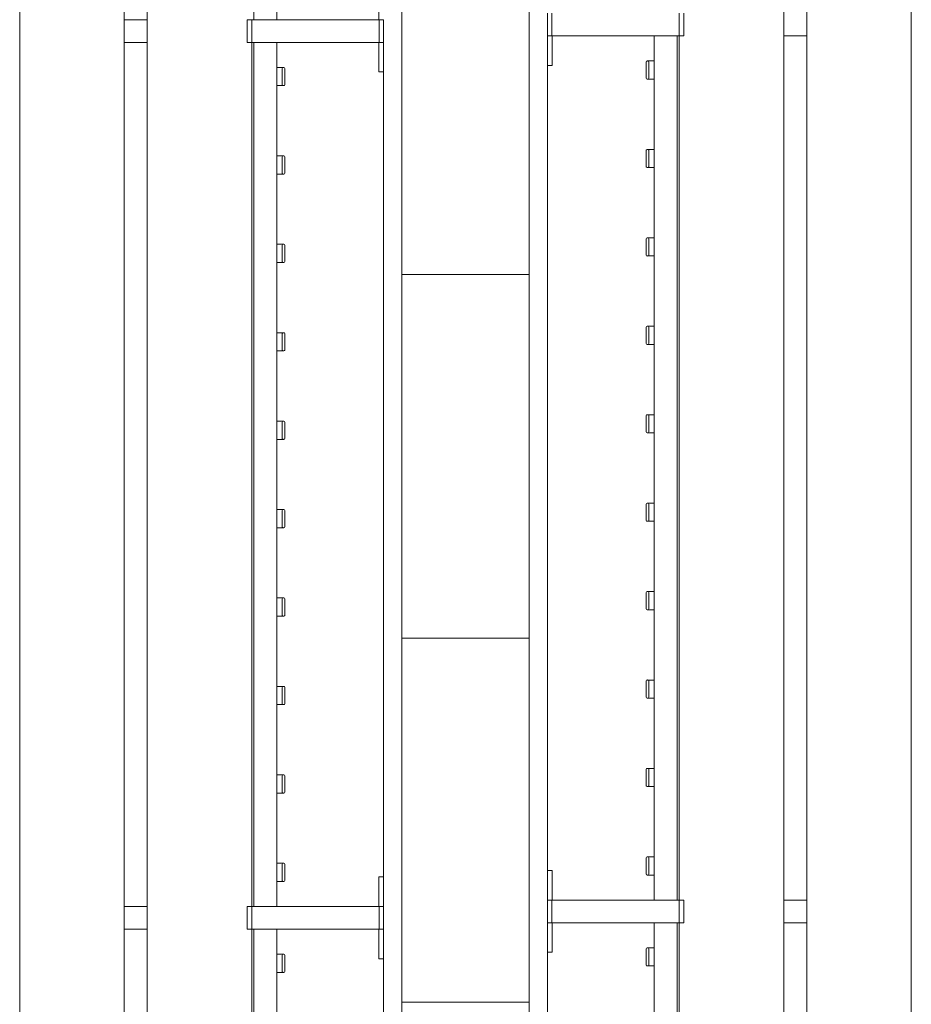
# Model space of a CAD drawing. Header units: millimetres. Extents: x 2016 to 102618, y -16590 to 68005.
# Tile 203 of 256: x 82010 to 82990, y 21048 to 22130. Entities that reach past the tile are written whole.
import ezdxf

# ---------------------------------------------------------------- set-up
doc = ezdxf.new("R2010")
doc.units = ezdxf.units.MM
for name, color, linetype, lineweight in [('A-WALL', 113, 'Continuous', 13), ('A-WALL-FNSH', 113, 'Continuous', 25), ('A-WALL-PATT', 111, 'Continuous', 25), ('I-FURN', 30, 'Continuous', 13)]:
    doc.layers.add(name, color=color, linetype=linetype, lineweight=lineweight)

# ---------------------------------------------------------------- blocks, each defined once
blk = doc.blocks.new('79_VCS_FU_zitbank_kleedkamers - 79_VCS_FU_zitbank_kleedkamers-V7-00 Begane grond')
at = {"layer": 'I-FURN'}
for p, q in [((3130, -5.1), (3162.5, -5.1)), ((3162.5, -5), (3162.5, 0)), ((3187.5, 0), (3162.5, 0)), ((3162.5, -145), (3162.5, -5)), ((3187.5, -5), (3162.5, -5)), ((3187.5, 0), (3187.5, -5)), ((3187.5, -5), (3187.5, -145)), ((3187.5, -5.1), (3220, -5.1)), ((3220, -5.1), (3220, 0)), ((4105, 0), (4105, -5.1)), ((4105, -5.1), (4137.5, -5.1)), ((4137.5, -5), (4137.5, 0)), ((4162.5, 0), (4137.5, 0)), ((4137.5, -145), (4137.5, -5)), ((4162.5, -5), (4137.5, -5)), ((4162.5, 0), (4162.5, -5)), ((4162.5, -5), (4162.5, -145)), ((4162.5, -5.1), (4195, -5.1)), ((4195, -5.1), (4195, 0)), ((2212.5, -117.5), (3162.5, -117.5)), ((3187.5, -117.5), (4137.5, -117.5)), ((3215, -110.5), (3215, -109.5)), ((3215, -110.7), (3215, -116.5)), ((3234, -108.5), (3216, -108.5)), ((3216, -111.5), (3234, -111.5)), ((3235, -109.5), (3235, -110.5)), ((3235, -116.5), (3235, -110.8)), ((3312.2, -110.5), (3312.2, -109.5)), ((3312.2, -110.7), (3312.2, -116.5)), ((3331.3, -108.5), (3313.2, -108.5)), ((3313.2, -111.5), (3331.3, -111.5)), ((3332.2, -109.5), (3332.2, -110.5)), ((3332.2, -116.5), (3332.2, -110.8)), ((3409.4, -110.5), (3409.4, -109.5)), ((3409.4, -110.7), (3409.4, -116.5)), ((3428.5, -108.5), (3410.4, -108.5)), ((3410.4, -111.5), (3428.5, -111.5)), ((3429.4, -109.5), (3429.4, -110.5)), ((3429.4, -116.5), (3429.4, -110.8)), ((3506.7, -110.5), (3506.7, -109.5)), ((3506.7, -110.7), (3506.7, -116.5)), ((3525.7, -108.5), (3507.6, -108.5)), ((3507.7, -111.5), (3525.7, -111.5)), ((3526.7, -109.5), (3526.7, -110.5)), ((3526.7, -116.5), (3526.7, -110.8)), ((3603.9, -110.5), (3603.9, -109.5)), ((3603.9, -110.7), (3603.9, -116.5)), ((3622.9, -108.5), (3604.9, -108.5)), ((3604.9, -111.5), (3622.9, -111.5)), ((3623.9, -109.5), (3623.9, -110.5)), ((3623.9, -116.5), (3623.9, -110.8)), ((3701.1, -110.5), (3701.1, -109.5)), ((3701.1, -110.7), (3701.1, -116.5)), ((3720.1, -108.5), (3702.1, -108.5)), ((3702.1, -111.5), (3720.1, -111.5)), ((3721.1, -109.5), (3721.1, -110.5)), ((3721.1, -116.5), (3721.1, -110.8)), ((3798.3, -110.5), (3798.3, -109.5)), ((3798.3, -110.7), (3798.3, -116.5)), ((3817.4, -108.5), (3799.3, -108.5)), ((3799.3, -111.5), (3817.4, -111.5)), ((3818.3, -109.5), (3818.3, -110.5)), ((3818.3, -116.5), (3818.3, -110.8)), ((3895.6, -110.5), (3895.6, -109.5)), ((3895.6, -110.7), (3895.6, -116.5)), ((3914.6, -108.5), (3896.5, -108.5)), ((3896.6, -111.5), (3914.6, -111.5)), ((3915.6, -109.5), (3915.6, -110.5)), ((3915.6, -116.5), (3915.6, -110.8)), ((3992.8, -110.5), (3992.8, -109.5)), ((3992.8, -110.7), (3992.8, -116.5)), ((4011.8, -108.5), (3993.8, -108.5)), ((3993.8, -111.5), (4011.8, -111.5)), ((4012.8, -109.5), (4012.8, -110.5)), ((4012.8, -116.5), (4012.8, -110.8)), ((4090, -110.5), (4090, -109.5)), ((4090, -110.7), (4090, -116.5)), ((4109, -108.5), (4091, -108.5)), ((4091, -111.5), (4109, -111.5)), ((4110, -109.5), (4110, -110.5)), ((4110, -116.5), (4110, -110.8)), ((4162.5, -117.5), (5112.5, -117.5)), ((4190, -110.5), (4190, -109.5)), ((4190, -110.7), (4190, -116.5)), ((4209, -108.5), (4191, -108.5)), ((4191, -111.5), (4209, -111.5)), ((4210, -109.5), (4210, -110.5)), ((4210, -116.5), (4210, -110.8)), ((3162.5, -142.5), (2212.5, -142.5)), ((3162.5, -150), (3162.5, -145)), ((3187.5, -145), (3162.5, -145)), ((3187.5, -145), (3162.5, -145)), ((3187.5, -150), (3162.5, -150)), ((4137.5, -142.5), (3187.5, -142.5)), ((3187.5, -145), (3187.5, -150)), ((4137.5, -145), (3187.5, -145)), ((4137.5, -150), (4137.5, -145)), ((4162.5, -145), (4137.5, -145)), ((4162.5, -145), (4137.5, -145)), ((4162.5, -150), (4137.5, -150)), ((5112.5, -142.5), (4162.5, -142.5)), ((4162.5, -145), (4162.5, -150)), ((5112.5, -145), (4162.5, -145)), ((50, -260), (8250, -260)), ((3162.5, -285.4), (3162.5, -259.8)), ((3187.5, -259.8), (3187.5, -285.4)), ((4137.5, -285.2), (4137.5, -259.8)), ((4162.5, -259.8), (4162.5, -285.2)), ((8250, -285), (50, -285)), ((50, -400), (8250, -400))]:
    blk.add_line(p, q, dxfattribs=at)
at = {"layer": 'I-FURN', "flags": 128}
for points in [[(3215, -117.5), (3215, -117.4), (3215, -117.3), (3215, -117.2), (3215, -117.1), (3215, -117), (3215, -117), (3215, -116.9), (3215, -116.8), (3215, -116.7), (3215, -116.6), (3215, -116.5), (3215, -116.4), (3215, -116.3), (3215, -116.3), (3215, -116.2), (3215, -116.1), (3215, -116), (3215, -116), (3215, -115.9), (3215, -115.8), (3215, -115.8), (3215, -115.7), (3215, -115.7)], [(3235, -115.7), (3235, -115.7), (3235, -115.8), (3235, -115.8), (3235, -115.9), (3235, -116), (3235, -116.1), (3235, -116.1), (3235, -116.2), (3235, -116.3), (3235, -116.4), (3235, -116.4), (3235, -116.5), (3235, -116.6), (3235, -116.7), (3235, -116.8), (3235, -116.9), (3235, -117), (3235, -117.1), (3235, -117.2), (3235, -117.3), (3235, -117.4), (3235, -117.5)], [(3312.2, -117.5), (3312.2, -117.4), (3312.2, -117.3), (3312.2, -117.2), (3312.2, -117.1), (3312.2, -117), (3312.2, -117), (3312.2, -116.9), (3312.2, -116.8), (3312.2, -116.7), (3312.2, -116.6), (3312.2, -116.5), (3312.2, -116.4), (3312.2, -116.3), (3312.2, -116.3), (3312.2, -116.2), (3312.2, -116.1), (3312.2, -116), (3312.2, -116), (3312.2, -115.9), (3312.2, -115.8), (3312.2, -115.8), (3312.2, -115.7), (3312.2, -115.7)], [(3332.2, -115.7), (3332.2, -115.7), (3332.2, -115.8), (3332.2, -115.8), (3332.2, -115.9), (3332.2, -116), (3332.2, -116.1), (3332.2, -116.1), (3332.2, -116.2), (3332.2, -116.3), (3332.2, -116.4), (3332.2, -116.4), (3332.2, -116.5), (3332.2, -116.6), (3332.2, -116.7), (3332.2, -116.8), (3332.2, -116.9), (3332.2, -117), (3332.2, -117.1), (3332.2, -117.2), (3332.2, -117.3), (3332.2, -117.4), (3332.2, -117.5)], [(3409.4, -117.5), (3409.4, -117.4), (3409.4, -117.3), (3409.4, -117.2), (3409.4, -117.1), (3409.4, -117), (3409.4, -117), (3409.4, -116.9), (3409.4, -116.8), (3409.4, -116.7), (3409.4, -116.6), (3409.4, -116.5), (3409.4, -116.4), (3409.4, -116.3), (3409.4, -116.3), (3409.4, -116.2), (3409.4, -116.1), (3409.4, -116), (3409.4, -116), (3409.4, -115.9), (3409.4, -115.8), (3409.4, -115.8), (3409.4, -115.7), (3409.4, -115.7)], [(3429.4, -115.7), (3429.4, -115.7), (3429.4, -115.8), (3429.4, -115.8), (3429.4, -115.9), (3429.4, -116), (3429.4, -116.1), (3429.4, -116.1), (3429.4, -116.2), (3429.4, -116.3), (3429.4, -116.4), (3429.4, -116.4), (3429.4, -116.5), (3429.4, -116.6), (3429.4, -116.7), (3429.4, -116.8), (3429.4, -116.9), (3429.4, -117), (3429.4, -117.1), (3429.4, -117.2), (3429.4, -117.3), (3429.4, -117.4), (3429.4, -117.5)], [(3506.7, -117.5), (3506.7, -117.4), (3506.7, -117.3), (3506.7, -117.2), (3506.7, -117.1), (3506.7, -117), (3506.7, -117), (3506.7, -116.9), (3506.7, -116.8), (3506.7, -116.7), (3506.7, -116.6), (3506.7, -116.5), (3506.7, -116.4), (3506.7, -116.3), (3506.7, -116.3), (3506.7, -116.2), (3506.7, -116.1), (3506.7, -116), (3506.7, -116), (3506.7, -115.9), (3506.7, -115.8), (3506.7, -115.8), (3506.7, -115.7), (3506.7, -115.7)], [(3526.7, -115.7), (3526.7, -115.7), (3526.7, -115.8), (3526.7, -115.8), (3526.7, -115.9), (3526.7, -116), (3526.7, -116.1), (3526.7, -116.1), (3526.7, -116.2), (3526.7, -116.3), (3526.7, -116.4), (3526.7, -116.4), (3526.7, -116.5), (3526.7, -116.6), (3526.7, -116.7), (3526.7, -116.8), (3526.7, -116.9), (3526.7, -117), (3526.7, -117.1), (3526.7, -117.2), (3526.7, -117.3), (3526.7, -117.4), (3526.7, -117.5)], [(3603.9, -117.5), (3603.9, -117.4), (3603.9, -117.3), (3603.9, -117.2), (3603.9, -117.1), (3603.9, -117), (3603.9, -117), (3603.9, -116.9), (3603.9, -116.8), (3603.9, -116.7), (3603.9, -116.6), (3603.9, -116.5), (3603.9, -116.4), (3603.9, -116.3), (3603.9, -116.3), (3603.9, -116.2), (3603.9, -116.1), (3603.9, -116), (3603.9, -116), (3603.9, -115.9), (3603.9, -115.8), (3603.9, -115.8), (3603.9, -115.7), (3603.9, -115.7)], [(3623.9, -115.7), (3623.9, -115.7), (3623.9, -115.8), (3623.9, -115.8), (3623.9, -115.9), (3623.9, -116), (3623.9, -116.1), (3623.9, -116.1), (3623.9, -116.2), (3623.9, -116.3), (3623.9, -116.4), (3623.9, -116.4), (3623.9, -116.5), (3623.9, -116.6), (3623.9, -116.7), (3623.9, -116.8), (3623.9, -116.9), (3623.9, -117), (3623.9, -117.1), (3623.9, -117.2), (3623.9, -117.3), (3623.9, -117.4), (3623.9, -117.5)], [(3701.1, -117.5), (3701.1, -117.4), (3701.1, -117.3), (3701.1, -117.2), (3701.1, -117.1), (3701.1, -117), (3701.1, -117), (3701.1, -116.9), (3701.1, -116.8), (3701.1, -116.7), (3701.1, -116.6), (3701.1, -116.5), (3701.1, -116.4), (3701.1, -116.3), (3701.1, -116.3), (3701.1, -116.2), (3701.1, -116.1), (3701.1, -116), (3701.1, -116), (3701.1, -115.9), (3701.1, -115.8), (3701.1, -115.8), (3701.1, -115.7), (3701.1, -115.7)], [(3721.1, -115.7), (3721.1, -115.7), (3721.1, -115.8), (3721.1, -115.8), (3721.1, -115.9), (3721.1, -116), (3721.1, -116.1), (3721.1, -116.1), (3721.1, -116.2), (3721.1, -116.3), (3721.1, -116.4), (3721.1, -116.4), (3721.1, -116.5), (3721.1, -116.6), (3721.1, -116.7), (3721.1, -116.8), (3721.1, -116.9), (3721.1, -117), (3721.1, -117.1), (3721.1, -117.2), (3721.1, -117.3), (3721.1, -117.4), (3721.1, -117.5)], [(3798.3, -117.5), (3798.3, -117.4), (3798.3, -117.3), (3798.3, -117.2), (3798.3, -117.1), (3798.3, -117), (3798.3, -117), (3798.3, -116.9), (3798.3, -116.8), (3798.3, -116.7), (3798.3, -116.6), (3798.3, -116.5), (3798.3, -116.4), (3798.3, -116.3), (3798.3, -116.3), (3798.3, -116.2), (3798.3, -116.1), (3798.3, -116), (3798.3, -116), (3798.3, -115.9), (3798.3, -115.8), (3798.3, -115.8), (3798.3, -115.7), (3798.3, -115.7)], [(3818.3, -115.7), (3818.3, -115.7), (3818.3, -115.8), (3818.3, -115.8), (3818.3, -115.9), (3818.3, -116), (3818.3, -116.1), (3818.3, -116.1), (3818.3, -116.2), (3818.3, -116.3), (3818.3, -116.4), (3818.3, -116.4), (3818.3, -116.5), (3818.3, -116.6), (3818.3, -116.7), (3818.3, -116.8), (3818.3, -116.9), (3818.3, -117), (3818.3, -117.1), (3818.3, -117.2), (3818.3, -117.3), (3818.3, -117.4), (3818.3, -117.5)], [(3895.6, -117.5), (3895.6, -117.4), (3895.6, -117.3), (3895.6, -117.2), (3895.6, -117.1), (3895.6, -117), (3895.6, -117), (3895.6, -116.9), (3895.6, -116.8), (3895.6, -116.7), (3895.6, -116.6), (3895.6, -116.5), (3895.6, -116.4), (3895.6, -116.3), (3895.6, -116.3), (3895.6, -116.2), (3895.6, -116.1), (3895.6, -116), (3895.6, -116), (3895.6, -115.9), (3895.6, -115.8), (3895.6, -115.8), (3895.6, -115.7), (3895.6, -115.7)], [(3915.6, -115.7), (3915.6, -115.7), (3915.6, -115.8), (3915.6, -115.8), (3915.6, -115.9), (3915.6, -116), (3915.6, -116.1), (3915.6, -116.1), (3915.6, -116.2), (3915.6, -116.3), (3915.6, -116.4), (3915.6, -116.4), (3915.6, -116.5), (3915.6, -116.6), (3915.6, -116.7), (3915.6, -116.8), (3915.6, -116.9), (3915.6, -117), (3915.6, -117.1), (3915.6, -117.2), (3915.6, -117.3), (3915.6, -117.4), (3915.6, -117.5)], [(3992.8, -117.5), (3992.8, -117.4), (3992.8, -117.3), (3992.8, -117.2), (3992.8, -117.1), (3992.8, -117), (3992.8, -117), (3992.8, -116.9), (3992.8, -116.8), (3992.8, -116.7), (3992.8, -116.6), (3992.8, -116.5), (3992.8, -116.4), (3992.8, -116.3), (3992.8, -116.3), (3992.8, -116.2), (3992.8, -116.1), (3992.8, -116), (3992.8, -116), (3992.8, -115.9), (3992.8, -115.8), (3992.8, -115.8), (3992.8, -115.7), (3992.8, -115.7)], [(4012.8, -115.7), (4012.8, -115.7), (4012.8, -115.8), (4012.8, -115.8), (4012.8, -115.9), (4012.8, -116), (4012.8, -116.1), (4012.8, -116.1), (4012.8, -116.2), (4012.8, -116.3), (4012.8, -116.4), (4012.8, -116.4), (4012.8, -116.5), (4012.8, -116.6), (4012.8, -116.7), (4012.8, -116.8), (4012.8, -116.9), (4012.8, -117), (4012.8, -117.1), (4012.8, -117.2), (4012.8, -117.3), (4012.8, -117.4), (4012.8, -117.5)], [(4090, -117.5), (4090, -117.4), (4090, -117.3), (4090, -117.2), (4090, -117.1), (4090, -117), (4090, -117), (4090, -116.9), (4090, -116.8), (4090, -116.7), (4090, -116.6), (4090, -116.5), (4090, -116.4), (4090, -116.3), (4090, -116.3), (4090, -116.2), (4090, -116.1), (4090, -116), (4090, -116), (4090, -115.9), (4090, -115.8), (4090, -115.8), (4090, -115.7), (4090, -115.7)], [(4110, -115.7), (4110, -115.7), (4110, -115.8), (4110, -115.8), (4110, -115.9), (4110, -116), (4110, -116.1), (4110, -116.1), (4110, -116.2), (4110, -116.3), (4110, -116.4), (4110, -116.4), (4110, -116.5), (4110, -116.6), (4110, -116.7), (4110, -116.8), (4110, -116.9), (4110, -117), (4110, -117.1), (4110, -117.2), (4110, -117.3), (4110, -117.4), (4110, -117.5)], [(4190, -117.5), (4190, -117.4), (4190, -117.3), (4190, -117.2), (4190, -117.1), (4190, -117), (4190, -117), (4190, -116.9), (4190, -116.8), (4190, -116.7), (4190, -116.6), (4190, -116.5), (4190, -116.4), (4190, -116.3), (4190, -116.3), (4190, -116.2), (4190, -116.1), (4190, -116), (4190, -116), (4190, -115.9), (4190, -115.8), (4190, -115.8), (4190, -115.7), (4190, -115.7)], [(4210, -115.7), (4210, -115.7), (4210, -115.8), (4210, -115.8), (4210, -115.9), (4210, -116), (4210, -116.1), (4210, -116.1), (4210, -116.2), (4210, -116.3), (4210, -116.4), (4210, -116.4), (4210, -116.5), (4210, -116.6), (4210, -116.7), (4210, -116.8), (4210, -116.9), (4210, -117), (4210, -117.1), (4210, -117.2), (4210, -117.3), (4210, -117.4), (4210, -117.5)]]:
    blk.add_lwpolyline(points, dxfattribs=at)
at = {"layer": 'I-FURN'}
for centre, radius, start, end in [((3216, -109.5), 0.978, 90, 180), ((3216, -110.5), 1, 180, 270), ((3234, -109.5), 0.966, 0, 90), ((3234, -110.5), 0.962, 270, 360), ((3313.2, -109.5), 0.978, 90, 180), ((3313.2, -110.5), 1, 180, 270), ((3331.3, -109.5), 0.966, 0, 90), ((3331.3, -110.5), 0.962, 270, 360), ((3410.4, -109.5), 0.978, 90, 180), ((3410.4, -110.5), 1, 180, 270), ((3428.5, -109.5), 0.966, 0, 90), ((3428.5, -110.5), 0.962, 270, 360), ((3507.6, -109.5), 0.978, 90, 180), ((3507.7, -110.5), 1, 180, 270), ((3525.7, -109.5), 0.966, 0, 90), ((3525.7, -110.5), 0.962, 270, 360), ((3604.9, -109.5), 0.978, 90, 180), ((3604.9, -110.5), 1, 180, 270), ((3622.9, -109.5), 0.966, 0, 90), ((3622.9, -110.5), 0.962, 270, 360), ((3702.1, -109.5), 0.978, 90, 180), ((3702.1, -110.5), 1, 180, 270), ((3720.1, -109.5), 0.966, 0, 90), ((3720.1, -110.5), 0.962, 270, 360), ((3799.3, -109.5), 0.978, 90, 180), ((3799.3, -110.5), 1, 180, 270), ((3817.4, -109.5), 0.966, 0, 90), ((3817.4, -110.5), 0.962, 270, 360), ((3896.5, -109.5), 0.978, 90, 180), ((3896.6, -110.5), 1, 180, 270), ((3914.6, -109.5), 0.966, 0, 90), ((3914.6, -110.5), 0.962, 270, 360), ((3993.8, -109.5), 0.978, 90, 180), ((3993.8, -110.5), 1, 180, 270), ((4011.8, -109.5), 0.966, 0, 90), ((4011.8, -110.5), 0.962, 270, 360), ((4091, -109.5), 0.978, 90, 180), ((4091, -110.5), 1, 180, 270), ((4109, -109.5), 0.966, 0, 90), ((4109, -110.5), 0.962, 270, 360), ((4191, -109.5), 0.978, 90, 180), ((4191, -110.5), 1, 180, 270), ((4209, -109.5), 0.966, 0, 90), ((4209, -110.5), 0.962, 270, 360)]:
    blk.add_arc(centre, radius, start, end, dxfattribs=at)
for centre, major_axis, start_param, end_param in [((3216, -109.5), (0.978, 0), 1.570796, 3.140513), ((3216, -110.5), (1, 0), 3.142593, 4.712389), ((3234, -109.5), (-0.966, 0), 3.14271, 4.712389), ((3234, -110.5), (0.962, 0), 4.712389, 6.282063), ((3313.2, -109.5), (0.978, 0), 1.570796, 3.140513), ((3313.2, -110.5), (1, 0), 3.142593, 4.712389), ((3331.3, -109.5), (0.966, 0), 0.001117, 1.570796), ((3331.3, -110.5), (0.962, 0), 4.712389, 6.282063), ((3410.4, -109.5), (0.978, 0), 1.570796, 3.140513), ((3410.4, -110.5), (1, 0), 3.142593, 4.712389), ((3428.5, -109.5), (-0.966, 0), 3.14271, 4.712389), ((3428.5, -110.5), (0.962, 0), 4.712389, 6.282063), ((3507.6, -109.5), (0.978, 0), 1.570796, 3.140513), ((3507.7, -110.5), (1, 0), 3.142593, 4.712389), ((3525.7, -109.5), (-0.966, 0), 3.14271, 4.712389), ((3525.7, -110.5), (0.962, 0), 4.712389, 6.282063), ((3604.9, -109.5), (0.978, 0), 1.570796, 3.140513), ((3604.9, -110.5), (1, 0), 3.142593, 4.712389), ((3622.9, -109.5), (0.966, 0), 0.001117, 1.570796), ((3622.9, -110.5), (0.962, 0), 4.712389, 6.282063), ((3702.1, -109.5), (0.978, 0), 1.570796, 3.140513), ((3702.1, -110.5), (1, 0), 3.142593, 4.712389), ((3720.1, -109.5), (-0.966, 0), 3.14271, 4.712389), ((3720.1, -110.5), (0.962, 0), 4.712389, 6.282063), ((3799.3, -109.5), (0.978, 0), 1.570796, 3.140513), ((3799.3, -110.5), (1, 0), 3.142593, 4.712389), ((3817.4, -109.5), (-0.966, 0), 3.14271, 4.712389), ((3817.4, -110.5), (0.962, 0), 4.712389, 6.282063), ((3896.5, -109.5), (0.978, 0), 1.570796, 3.140513), ((3896.6, -110.5), (-1, 0), 0.001, 1.570796), ((3914.6, -109.5), (-0.966, 0), 3.14271, 4.712389), ((3914.6, -110.5), (0.962, 0), 4.712389, 6.282063), ((3993.8, -109.5), (0.978, 0), 1.570796, 3.140513), ((3993.8, -110.5), (1, 0), 3.142593, 4.712389), ((4011.8, -109.5), (-0.966, 0), 3.14271, 4.712389), ((4011.8, -110.5), (0.962, 0), 4.712389, 6.282063), ((4091, -109.5), (0.978, 0), 1.570796, 3.140513), ((4091, -110.5), (1, 0), 3.142593, 4.712389), ((4109, -109.5), (0.966, 0), 0.001117, 1.570796), ((4109, -110.5), (0.962, 0), 4.712389, 6.282063), ((4191, -109.5), (0.978, 0), 1.570796, 3.140513), ((4191, -110.5), (1, 0), 3.142593, 4.712389), ((4209, -109.5), (-0.966, 0), 3.14271, 4.712389), ((4209, -110.5), (0.962, 0), 4.712389, 6.282063)]:
    blk.add_ellipse(centre, major_axis=major_axis, ratio=0.997927, start_param=start_param, end_param=end_param, dxfattribs=at)
blk = doc.blocks.new('79_VCS_FU_zitbank_kleedkamers - 79_VCS_FU_zitbank_kleedkamers-4609168-00 Begane grond')
at = {"layer": 'I-FURN'}
for p, q in [((4105, 0), (4105, -5.1)), ((4105, -5.1), (4137.5, -5.1)), ((4137.5, -5), (4137.5, 0)), ((4162.5, 0), (4137.5, 0)), ((4137.5, -145), (4137.5, -5)), ((4162.5, -5), (4137.5, -5)), ((4162.5, 0), (4162.5, -5)), ((4162.5, -5), (4162.5, -145)), ((4162.5, -5.1), (4195, -5.1)), ((4195, -5.1), (4195, 0)), ((5080, 0), (5080, -5.1)), ((5080, -5.1), (5112.5, -5.1)), ((5112.5, -5), (5112.5, 0)), ((5137.5, 0), (5112.5, 0)), ((5112.5, -145), (5112.5, -5)), ((5137.5, -5), (5112.5, -5)), ((3187.5, -117.5), (4137.5, -117.5)), ((4090, -110.5), (4090, -109.5)), ((4090, -110.7), (4090, -116.5)), ((4109, -108.5), (4091, -108.5)), ((4091, -111.5), (4109, -111.5)), ((4110, -109.5), (4110, -110.5)), ((4110, -116.5), (4110, -110.8)), ((4162.5, -117.5), (5112.5, -117.5)), ((4190, -110.5), (4190, -109.5)), ((4190, -110.7), (4190, -116.5)), ((4209, -108.5), (4191, -108.5)), ((4191, -111.5), (4209, -111.5)), ((4210, -109.5), (4210, -110.5)), ((4210, -116.5), (4210, -110.8)), ((4287.2, -110.5), (4287.2, -109.5)), ((4287.2, -110.7), (4287.2, -116.5)), ((4306.3, -108.5), (4288.2, -108.5)), ((4288.2, -111.5), (4306.3, -111.5)), ((4307.2, -109.5), (4307.2, -110.5)), ((4307.2, -116.5), (4307.2, -110.8)), ((4384.4, -110.5), (4384.4, -109.5)), ((4384.4, -110.7), (4384.4, -116.5)), ((4403.5, -108.5), (4385.4, -108.5)), ((4385.4, -111.5), (4403.5, -111.5)), ((4404.4, -109.5), (4404.4, -110.5)), ((4404.4, -116.5), (4404.4, -110.8)), ((4481.7, -110.5), (4481.7, -109.5)), ((4481.7, -110.7), (4481.7, -116.5)), ((4500.7, -108.5), (4482.6, -108.5)), ((4482.7, -111.5), (4500.7, -111.5)), ((4501.7, -109.5), (4501.7, -110.5)), ((4501.7, -116.5), (4501.7, -110.8)), ((4578.9, -110.5), (4578.9, -109.5)), ((4578.9, -110.7), (4578.9, -116.5)), ((4597.9, -108.5), (4579.9, -108.5)), ((4579.9, -111.5), (4597.9, -111.5)), ((4598.9, -109.5), (4598.9, -110.5)), ((4598.9, -116.5), (4598.9, -110.8)), ((4676.1, -110.5), (4676.1, -109.5)), ((4676.1, -110.7), (4676.1, -116.5)), ((4695.1, -108.5), (4677.1, -108.5)), ((4677.1, -111.5), (4695.1, -111.5)), ((4696.1, -109.5), (4696.1, -110.5)), ((4696.1, -116.5), (4696.1, -110.8)), ((4773.3, -110.5), (4773.3, -109.5)), ((4773.3, -110.7), (4773.3, -116.5)), ((4792.4, -108.5), (4774.3, -108.5)), ((4774.3, -111.5), (4792.4, -111.5)), ((4793.3, -109.5), (4793.3, -110.5)), ((4793.3, -116.5), (4793.3, -110.8)), ((4870.6, -110.5), (4870.6, -109.5)), ((4870.6, -110.7), (4870.6, -116.5)), ((4889.6, -108.5), (4871.5, -108.5)), ((4871.6, -111.5), (4889.6, -111.5)), ((4890.6, -109.5), (4890.6, -110.5)), ((4890.6, -116.5), (4890.6, -110.8)), ((4967.8, -110.5), (4967.8, -109.5)), ((4967.8, -110.7), (4967.8, -116.5)), ((4986.8, -108.5), (4968.8, -108.5)), ((4968.8, -111.5), (4986.8, -111.5)), ((4987.8, -109.5), (4987.8, -110.5)), ((4987.8, -116.5), (4987.8, -110.8)), ((5065, -110.5), (5065, -109.5)), ((5065, -110.7), (5065, -116.5)), ((5084, -108.5), (5066, -108.5)), ((5066, -111.5), (5084, -111.5)), ((5085, -109.5), (5085, -110.5)), ((5085, -116.5), (5085, -110.8)), ((4137.5, -142.5), (3187.5, -142.5)), ((4137.5, -145), (3187.5, -145)), ((4137.5, -150), (4137.5, -145)), ((4162.5, -145), (4137.5, -145)), ((4162.5, -145), (4137.5, -145)), ((4162.5, -150), (4137.5, -150)), ((5112.5, -142.5), (4162.5, -142.5)), ((4162.5, -145), (4162.5, -150)), ((5112.5, -145), (4162.5, -145)), ((5112.5, -150), (5112.5, -145)), ((5137.5, -145), (5112.5, -145)), ((5137.5, -145), (5112.5, -145)), ((5137.5, -150), (5112.5, -150)), ((5112.5, -285.2), (5112.5, -259.6)), ((50, -260), (8250, -260)), ((4137.5, -285.2), (4137.5, -259.8)), ((4162.5, -259.8), (4162.5, -285.2)), ((8250, -285), (50, -285)), ((50, -400), (8250, -400))]:
    blk.add_line(p, q, dxfattribs=at)
at = {"layer": 'I-FURN', "flags": 128}
for points in [[(4090, -117.5), (4090, -117.4), (4090, -117.3), (4090, -117.2), (4090, -117.1), (4090, -117), (4090, -117), (4090, -116.9), (4090, -116.8), (4090, -116.7), (4090, -116.6), (4090, -116.5), (4090, -116.4), (4090, -116.3), (4090, -116.3), (4090, -116.2), (4090, -116.1), (4090, -116), (4090, -116), (4090, -115.9), (4090, -115.8), (4090, -115.8), (4090, -115.7), (4090, -115.7)], [(4110, -115.7), (4110, -115.7), (4110, -115.8), (4110, -115.8), (4110, -115.9), (4110, -116), (4110, -116.1), (4110, -116.1), (4110, -116.2), (4110, -116.3), (4110, -116.4), (4110, -116.4), (4110, -116.5), (4110, -116.6), (4110, -116.7), (4110, -116.8), (4110, -116.9), (4110, -117), (4110, -117.1), (4110, -117.2), (4110, -117.3), (4110, -117.4), (4110, -117.5)], [(4190, -117.5), (4190, -117.4), (4190, -117.3), (4190, -117.2), (4190, -117.1), (4190, -117), (4190, -117), (4190, -116.9), (4190, -116.8), (4190, -116.7), (4190, -116.6), (4190, -116.5), (4190, -116.4), (4190, -116.3), (4190, -116.3), (4190, -116.2), (4190, -116.1), (4190, -116), (4190, -116), (4190, -115.9), (4190, -115.8), (4190, -115.8), (4190, -115.7), (4190, -115.7)], [(4210, -115.7), (4210, -115.7), (4210, -115.8), (4210, -115.8), (4210, -115.9), (4210, -116), (4210, -116.1), (4210, -116.1), (4210, -116.2), (4210, -116.3), (4210, -116.4), (4210, -116.4), (4210, -116.5), (4210, -116.6), (4210, -116.7), (4210, -116.8), (4210, -116.9), (4210, -117), (4210, -117.1), (4210, -117.2), (4210, -117.3), (4210, -117.4), (4210, -117.5)], [(4287.2, -117.5), (4287.2, -117.4), (4287.2, -117.3), (4287.2, -117.2), (4287.2, -117.1), (4287.2, -117), (4287.2, -117), (4287.2, -116.9), (4287.2, -116.8), (4287.2, -116.7), (4287.2, -116.6), (4287.2, -116.5), (4287.2, -116.4), (4287.2, -116.3), (4287.2, -116.3), (4287.2, -116.2), (4287.2, -116.1), (4287.2, -116), (4287.2, -116), (4287.2, -115.9), (4287.2, -115.8), (4287.2, -115.8), (4287.2, -115.7), (4287.2, -115.7)], [(4307.2, -115.7), (4307.2, -115.7), (4307.2, -115.8), (4307.2, -115.8), (4307.2, -115.9), (4307.2, -116), (4307.2, -116.1), (4307.2, -116.1), (4307.2, -116.2), (4307.2, -116.3), (4307.2, -116.4), (4307.2, -116.4), (4307.2, -116.5), (4307.2, -116.6), (4307.2, -116.7), (4307.2, -116.8), (4307.2, -116.9), (4307.2, -117), (4307.2, -117.1), (4307.2, -117.2), (4307.2, -117.3), (4307.2, -117.4), (4307.2, -117.5)], [(4384.4, -117.5), (4384.4, -117.4), (4384.4, -117.3), (4384.4, -117.2), (4384.4, -117.1), (4384.4, -117), (4384.4, -117), (4384.4, -116.9), (4384.4, -116.8), (4384.4, -116.7), (4384.4, -116.6), (4384.4, -116.5), (4384.4, -116.4), (4384.4, -116.3), (4384.4, -116.3), (4384.4, -116.2), (4384.4, -116.1), (4384.4, -116), (4384.4, -116), (4384.4, -115.9), (4384.4, -115.8), (4384.4, -115.8), (4384.4, -115.7), (4384.4, -115.7)], [(4404.4, -115.7), (4404.4, -115.7), (4404.4, -115.8), (4404.4, -115.8), (4404.4, -115.9), (4404.4, -116), (4404.4, -116.1), (4404.4, -116.1), (4404.4, -116.2), (4404.4, -116.3), (4404.4, -116.4), (4404.4, -116.4), (4404.4, -116.5), (4404.4, -116.6), (4404.4, -116.7), (4404.4, -116.8), (4404.4, -116.9), (4404.4, -117), (4404.4, -117.1), (4404.4, -117.2), (4404.4, -117.3), (4404.4, -117.4), (4404.4, -117.5)], [(4481.7, -117.5), (4481.7, -117.4), (4481.7, -117.3), (4481.7, -117.2), (4481.7, -117.1), (4481.7, -117), (4481.7, -117), (4481.7, -116.9), (4481.7, -116.8), (4481.7, -116.7), (4481.7, -116.6), (4481.7, -116.5), (4481.7, -116.4), (4481.7, -116.3), (4481.7, -116.3), (4481.7, -116.2), (4481.7, -116.1), (4481.7, -116), (4481.7, -116), (4481.7, -115.9), (4481.7, -115.8), (4481.7, -115.8), (4481.7, -115.7), (4481.7, -115.7)], [(4501.7, -115.7), (4501.7, -115.7), (4501.7, -115.8), (4501.7, -115.8), (4501.7, -115.9), (4501.7, -116), (4501.7, -116.1), (4501.7, -116.1), (4501.7, -116.2), (4501.7, -116.3), (4501.7, -116.4), (4501.7, -116.4), (4501.7, -116.5), (4501.7, -116.6), (4501.7, -116.7), (4501.7, -116.8), (4501.7, -116.9), (4501.7, -117), (4501.7, -117.1), (4501.7, -117.2), (4501.7, -117.3), (4501.7, -117.4), (4501.7, -117.5)], [(4578.9, -117.5), (4578.9, -117.4), (4578.9, -117.3), (4578.9, -117.2), (4578.9, -117.1), (4578.9, -117), (4578.9, -117), (4578.9, -116.9), (4578.9, -116.8), (4578.9, -116.7), (4578.9, -116.6), (4578.9, -116.5), (4578.9, -116.4), (4578.9, -116.3), (4578.9, -116.3), (4578.9, -116.2), (4578.9, -116.1), (4578.9, -116), (4578.9, -116), (4578.9, -115.9), (4578.9, -115.8), (4578.9, -115.8), (4578.9, -115.7), (4578.9, -115.7)], [(4598.9, -115.7), (4598.9, -115.7), (4598.9, -115.8), (4598.9, -115.8), (4598.9, -115.9), (4598.9, -116), (4598.9, -116.1), (4598.9, -116.1), (4598.9, -116.2), (4598.9, -116.3), (4598.9, -116.4), (4598.9, -116.4), (4598.9, -116.5), (4598.9, -116.6), (4598.9, -116.7), (4598.9, -116.8), (4598.9, -116.9), (4598.9, -117), (4598.9, -117.1), (4598.9, -117.2), (4598.9, -117.3), (4598.9, -117.4), (4598.9, -117.5)], [(4676.1, -117.5), (4676.1, -117.4), (4676.1, -117.3), (4676.1, -117.2), (4676.1, -117.1), (4676.1, -117), (4676.1, -117), (4676.1, -116.9), (4676.1, -116.8), (4676.1, -116.7), (4676.1, -116.6), (4676.1, -116.5), (4676.1, -116.4), (4676.1, -116.3), (4676.1, -116.3), (4676.1, -116.2), (4676.1, -116.1), (4676.1, -116), (4676.1, -116), (4676.1, -115.9), (4676.1, -115.8), (4676.1, -115.8), (4676.1, -115.7), (4676.1, -115.7)], [(4696.1, -115.7), (4696.1, -115.7), (4696.1, -115.8), (4696.1, -115.8), (4696.1, -115.9), (4696.1, -116), (4696.1, -116.1), (4696.1, -116.1), (4696.1, -116.2), (4696.1, -116.3), (4696.1, -116.4), (4696.1, -116.4), (4696.1, -116.5), (4696.1, -116.6), (4696.1, -116.7), (4696.1, -116.8), (4696.1, -116.9), (4696.1, -117), (4696.1, -117.1), (4696.1, -117.2), (4696.1, -117.3), (4696.1, -117.4), (4696.1, -117.5)], [(4773.3, -117.5), (4773.3, -117.4), (4773.3, -117.3), (4773.3, -117.2), (4773.3, -117.1), (4773.3, -117), (4773.3, -117), (4773.3, -116.9), (4773.3, -116.8), (4773.3, -116.7), (4773.3, -116.6), (4773.3, -116.5), (4773.3, -116.4), (4773.3, -116.3), (4773.3, -116.3), (4773.3, -116.2), (4773.3, -116.1), (4773.3, -116), (4773.3, -116), (4773.3, -115.9), (4773.3, -115.8), (4773.3, -115.8), (4773.3, -115.7), (4773.3, -115.7)], [(4793.3, -115.7), (4793.3, -115.7), (4793.3, -115.8), (4793.3, -115.8), (4793.3, -115.9), (4793.3, -116), (4793.3, -116.1), (4793.3, -116.1), (4793.3, -116.2), (4793.3, -116.3), (4793.3, -116.4), (4793.3, -116.4), (4793.3, -116.5), (4793.3, -116.6), (4793.3, -116.7), (4793.3, -116.8), (4793.3, -116.9), (4793.3, -117), (4793.3, -117.1), (4793.3, -117.2), (4793.3, -117.3), (4793.3, -117.4), (4793.3, -117.5)], [(4870.6, -117.5), (4870.6, -117.4), (4870.6, -117.3), (4870.6, -117.2), (4870.6, -117.1), (4870.6, -117), (4870.6, -117), (4870.6, -116.9), (4870.6, -116.8), (4870.6, -116.7), (4870.6, -116.6), (4870.6, -116.5), (4870.6, -116.4), (4870.6, -116.3), (4870.6, -116.3), (4870.6, -116.2), (4870.6, -116.1), (4870.6, -116), (4870.6, -116), (4870.6, -115.9), (4870.6, -115.8), (4870.6, -115.8), (4870.6, -115.7), (4870.6, -115.7)], [(4890.6, -115.7), (4890.6, -115.7), (4890.6, -115.8), (4890.6, -115.8), (4890.6, -115.9), (4890.6, -116), (4890.6, -116.1), (4890.6, -116.1), (4890.6, -116.2), (4890.6, -116.3), (4890.6, -116.4), (4890.6, -116.4), (4890.6, -116.5), (4890.6, -116.6), (4890.6, -116.7), (4890.6, -116.8), (4890.6, -116.9), (4890.6, -117), (4890.6, -117.1), (4890.6, -117.2), (4890.6, -117.3), (4890.6, -117.4), (4890.6, -117.5)], [(4967.8, -117.5), (4967.8, -117.4), (4967.8, -117.3), (4967.8, -117.2), (4967.8, -117.1), (4967.8, -117), (4967.8, -117), (4967.8, -116.9), (4967.8, -116.8), (4967.8, -116.7), (4967.8, -116.6), (4967.8, -116.5), (4967.8, -116.4), (4967.8, -116.3), (4967.8, -116.3), (4967.8, -116.2), (4967.8, -116.1), (4967.8, -116), (4967.8, -116), (4967.8, -115.9), (4967.8, -115.8), (4967.8, -115.8), (4967.8, -115.7), (4967.8, -115.7)], [(4987.8, -115.7), (4987.8, -115.7), (4987.8, -115.8), (4987.8, -115.8), (4987.8, -115.9), (4987.8, -116), (4987.8, -116.1), (4987.8, -116.1), (4987.8, -116.2), (4987.8, -116.3), (4987.8, -116.4), (4987.8, -116.4), (4987.8, -116.5), (4987.8, -116.6), (4987.8, -116.7), (4987.8, -116.8), (4987.8, -116.9), (4987.8, -117), (4987.8, -117.1), (4987.8, -117.2), (4987.8, -117.3), (4987.8, -117.4), (4987.8, -117.5)], [(5065, -117.5), (5065, -117.4), (5065, -117.3), (5065, -117.2), (5065, -117.1), (5065, -117), (5065, -117), (5065, -116.9), (5065, -116.8), (5065, -116.7), (5065, -116.6), (5065, -116.5), (5065, -116.4), (5065, -116.3), (5065, -116.3), (5065, -116.2), (5065, -116.1), (5065, -116), (5065, -116), (5065, -115.9), (5065, -115.8), (5065, -115.8), (5065, -115.7), (5065, -115.7)], [(5085, -115.7), (5085, -115.7), (5085, -115.8), (5085, -115.8), (5085, -115.9), (5085, -116), (5085, -116.1), (5085, -116.1), (5085, -116.2), (5085, -116.3), (5085, -116.4), (5085, -116.4), (5085, -116.5), (5085, -116.6), (5085, -116.7), (5085, -116.8), (5085, -116.9), (5085, -117), (5085, -117.1), (5085, -117.2), (5085, -117.3), (5085, -117.4), (5085, -117.5)]]:
    blk.add_lwpolyline(points, dxfattribs=at)
at = {"layer": 'I-FURN'}
for centre, radius, start, end in [((4091, -109.5), 0.978, 90, 180), ((4091, -110.5), 1, 180, 270), ((4109, -109.5), 0.966, 0, 90), ((4109, -110.5), 0.962, 270, 360), ((4191, -109.5), 0.978, 90, 180), ((4191, -110.5), 1, 180, 270), ((4209, -109.5), 0.966, 0, 90), ((4209, -110.5), 0.962, 270, 360), ((4288.2, -109.5), 0.978, 90, 180), ((4288.2, -110.5), 1, 180, 270), ((4306.3, -109.5), 0.966, 0, 90), ((4306.3, -110.5), 0.962, 270, 360), ((4385.4, -109.5), 0.978, 90, 180), ((4385.4, -110.5), 1, 180, 270), ((4403.5, -109.5), 0.966, 0, 90), ((4403.5, -110.5), 0.962, 270, 360), ((4482.6, -109.5), 0.978, 90, 180), ((4482.7, -110.5), 1, 180, 270), ((4500.7, -109.5), 0.966, 0, 90), ((4500.7, -110.5), 0.962, 270, 360), ((4579.9, -109.5), 0.978, 90, 180), ((4579.9, -110.5), 1, 180, 270), ((4597.9, -109.5), 0.966, 0, 90), ((4597.9, -110.5), 0.962, 270, 360), ((4677.1, -109.5), 0.978, 90, 180), ((4677.1, -110.5), 1, 180, 270), ((4695.1, -109.5), 0.966, 0, 90), ((4695.1, -110.5), 0.962, 270, 360), ((4774.3, -109.5), 0.978, 90, 180), ((4774.3, -110.5), 1, 180, 270), ((4792.4, -109.5), 0.966, 0, 90), ((4792.4, -110.5), 0.962, 270, 360), ((4871.5, -109.5), 0.978, 90, 180), ((4871.6, -110.5), 1, 180, 270), ((4889.6, -109.5), 0.966, 0, 90), ((4889.6, -110.5), 0.962, 270, 360), ((4968.8, -109.5), 0.978, 90, 180), ((4968.8, -110.5), 1, 180, 270), ((4986.8, -109.5), 0.966, 0, 90), ((4986.8, -110.5), 0.962, 270, 360), ((5066, -109.5), 0.978, 90, 180), ((5066, -110.5), 1, 180, 270), ((5084, -109.5), 0.966, 0, 90), ((5084, -110.5), 0.962, 270, 360)]:
    blk.add_arc(centre, radius, start, end, dxfattribs=at)
for centre, major_axis, start_param, end_param in [((4091, -109.5), (0.978, 0), 1.570796, 3.140513), ((4091, -110.5), (1, 0), 3.142593, 4.712389), ((4109, -109.5), (0.966, 0), 0.001117, 1.570796), ((4109, -110.5), (0.962, 0), 4.712389, 6.282063), ((4191, -109.5), (0.978, 0), 1.570796, 3.140513), ((4191, -110.5), (1, 0), 3.142593, 4.712389), ((4209, -109.5), (-0.966, 0), 3.14271, 4.712389), ((4209, -110.5), (0.962, 0), 4.712389, 6.282063), ((4288.2, -109.5), (0.978, 0), 1.570796, 3.140513), ((4288.2, -110.5), (-1, 0), 0.001, 1.570796), ((4306.3, -109.5), (-0.966, 0), 3.14271, 4.712389), ((4306.3, -110.5), (0.962, 0), 4.712389, 6.282063), ((4385.4, -109.5), (0.978, 0), 1.570796, 3.140513), ((4385.4, -110.5), (1, 0), 3.142593, 4.712389), ((4403.5, -109.5), (-0.966, 0), 3.14271, 4.712389), ((4403.5, -110.5), (0.962, 0), 4.712389, 6.282063), ((4482.6, -109.5), (0.978, 0), 1.570796, 3.140513), ((4482.7, -110.5), (1, 0), 3.142593, 4.712389), ((4500.7, -109.5), (0.966, 0), 0.001117, 1.570796), ((4500.7, -110.5), (0.962, 0), 4.712389, 6.282063), ((4579.9, -109.5), (0.978, 0), 1.570796, 3.140513), ((4579.9, -110.5), (-1, 0), 0.001, 1.570796), ((4597.9, -109.5), (-0.966, 0), 3.14271, 4.712389), ((4597.9, -110.5), (0.962, 0), 4.712389, 6.282063), ((4677.1, -109.5), (-0.978, 0), 4.712389, 6.282106), ((4677.1, -110.5), (-1, 0), 0.001, 1.570796), ((4695.1, -109.5), (0.966, 0), 0.001117, 1.570796), ((4695.1, -110.5), (0.962, 0), 4.712389, 6.282063), ((4774.3, -109.5), (0.978, 0), 1.570796, 3.140513), ((4774.3, -110.5), (-1, 0), 0.001, 1.570796), ((4792.4, -109.5), (0.966, 0), 0.001117, 1.570796), ((4792.4, -110.5), (0.962, 0), 4.712389, 6.282063), ((4871.5, -109.5), (0.978, 0), 1.570796, 3.140513), ((4871.6, -110.5), (1, 0), 3.142593, 4.712389), ((4889.6, -109.5), (0.966, 0), 0.001117, 1.570796), ((4889.6, -110.5), (0.962, 0), 4.712389, 6.282063), ((4968.8, -109.5), (0.978, 0), 1.570796, 3.140513), ((4968.8, -110.5), (-1, 0), 0.001, 1.570796), ((4986.8, -109.5), (0.966, 0), 0.001117, 1.570796), ((4986.8, -110.5), (0.962, 0), 4.712389, 6.282063), ((5066, -109.5), (0.978, 0), 1.570796, 3.140513), ((5066, -110.5), (-1, 0), 0.001, 1.570796), ((5084, -109.5), (-0.966, 0), 3.14271, 4.712389), ((5084, -110.5), (0.962, 0), 4.712389, 6.282063)]:
    blk.add_ellipse(centre, major_axis=major_axis, ratio=0.997927, start_param=start_param, end_param=end_param, dxfattribs=at)

msp = doc.modelspace()

# ---------------------------------------------------------------- hatches: boundary and pattern name
at = {"layer": 'A-WALL-PATT', "lineweight": 5}
h = msp.add_hatch(dxfattribs=at)
h.set_pattern_fill('FP_22', color=256, angle=-90, style=0, pattern_type=2)
h.set_pattern_definition([(1e-13, (82410, 21050), (-8e-13, 400), [])])
h.paths.add_polyline_path([(82517.9, 16560), (82570, 16560), (82570, 25540), (82430, 25540), (82430, 16560)], flags=0)

# ---------------------------------------------------------------- linework, layer by layer
at = {"layer": 'A-WALL', "color": 250, "lineweight": 18}
for p, q in [((82430, 25540), (82430, 16560)), ((82570, 25540), (82570, 16560))]:
    msp.add_line(p, q, dxfattribs=at)
at = {"layer": 'A-WALL-FNSH', "color": 7, "lineweight": 13}
for p, q in [((82590, 21162.5), (82590, 22112.5)), ((82410, 22105.4), (82410, 21155.4)), ((82590, 20187.5), (82590, 21137.5)), ((82410, 21130.4), (82410, 20180.4))]:
    msp.add_line(p, q, dxfattribs=at)

# ---------------------------------------------------------------- block references
at = {"layer": 'I-FURN'}
for name, p, rotation in [('79_VCS_FU_zitbank_kleedkamers - 79_VCS_FU_zitbank_kleedkamers-4609168-00 Begane grond', (82590, 17000), 90), ('79_VCS_FU_zitbank_kleedkamers - 79_VCS_FU_zitbank_kleedkamers-V7-00 Begane grond', (82410, 25292.9), 269.9999999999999)]:
    msp.add_blockref(name, p, dxfattribs=dict(at, rotation=rotation))

doc.saveas('drawing.dxf')
